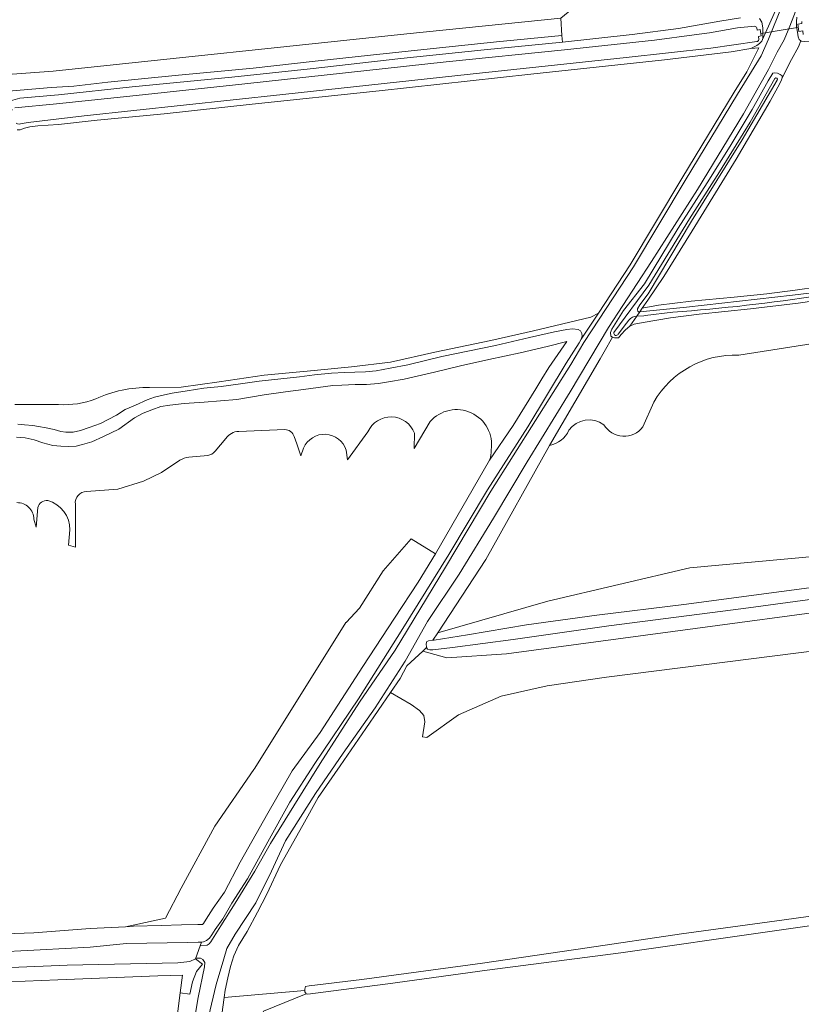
# Model space of a CAD drawing. Extents: x 199200 to 204075, y 460125 to 464703.
# Tile 54 of 174: x 201652 to 201836, y 463266 to 463498. Entities that reach past the tile are written whole.
import ezdxf

# ---------------------------------------------------------------- set-up
doc = ezdxf.new("R2010")
doc.units = 0
for name, color, linetype, lineweight in [('B-WE-GR-BOS_LOOF-GV', 40, 'Continuous', 13), ('B-WE-GR-GRAS-GV', 60, 'Continuous', 13), ('B-WE-GR-HOUTWAL-GV', 40, 'Continuous', 13), ('B-WE-KW-KUNSTWERK_DUIKER-G', 170, 'Continuous', 18), ('B-WE-OG-TERREIN_ERF-GV', 7, 'Continuous', 18), ('B-WE-OG-WATER_GREPPEL-GV', 160, 'Continuous', 18), ('B-WE-OG-WATER_SLOOT-GV', 120, 'Continuous', 18), ('B-WE-OG-WEG-GV', 7, 'Continuous', 18), ('B-WE-VH-VERHARDING_BEDRIJFSVLOERPLAAT-GV', 252, 'Continuous', 18), ('B-WE-VH-VERHARDING_FUNDERING_ZAND-GV', 7, 'Continuous', 18)]:
    doc.layers.add(name, color=color, linetype=linetype, lineweight=lineweight)

msp = doc.modelspace()

# ---------------------------------------------------------------- linework, layer by layer
at = {"layer": 'B-WE-GR-BOS_LOOF-GV', "flags": 128}
for points in [[(201842.163, 463431.921), (201835.153, 463430.848), (201823.887, 463429.549), (201811.77, 463428.23), (201805.013, 463427.372), (201798.569, 463426.335), (201796.457, 463425.915), (201795.433, 463425.451), (201794.44, 463424.561), (201793.401, 463423.507), (201792.742, 463422.671), (201791.787, 463422.649), (201791.38, 463422.85), (201789.341, 463419.35), (201788.4, 463417.735), (201776.508, 463397.323)], [(201821.114, 463418.631), (201842.7, 463421.943)], [(201798.493, 463401.672), (201801.077, 463407.549)], [(201840.378, 463371.245), (201809.617, 463368.449), (201776.06, 463360.619), (201750.133, 463353.128), (201748.999, 463351.393), (201749.297, 463351.43), (201757.176, 463352.62), (201771.034, 463355.015), (201787.663, 463357.262), (201808.159, 463359.802), (201831.224, 463362.892), (201853.102, 463365.749)], [(201853.102, 463365.749), (201831.224, 463362.892), (201808.159, 463359.802), (201787.663, 463357.262), (201771.034, 463355.015), (201757.176, 463352.62), (201749.297, 463351.43), (201748.999, 463351.393), (201747.967, 463351.264), (201747.92, 463351.245), (201747.554, 463351.099), (201747.431, 463350.54), (201747.475, 463349.705), (201747.506, 463349.652), (201747.709, 463349.304), (201748.268, 463349.084), (201748.99, 463349.089), (201753.601, 463349.649), (201767.908, 463351.567), (201790.467, 463354.77), (201822.258, 463358.888), (201855.301, 463363.309)]]:
    msp.add_lwpolyline(points, dxfattribs=at)
at = {"layer": 'B-WE-GR-BOS_LOOF-GV'}
for points in [[(201801.077, 463407.549, -0.2764664), (201821.114, 463418.631)], [(201781.065, 463400.891, -0.4129828), (201789.322, 463402.201)], [(201789.322, 463402.201, 0.5302615), (201798.493, 463401.672)], [(201776.508, 463397.323, 0.236176), (201781.065, 463400.891)]]:
    msp.add_lwpolyline(points, format="xyb", dxfattribs=at)
at = {"layer": 'B-WE-GR-GRAS-GV', "flags": 128}
for points in [[(201779.12, 463498.037), (201784.809, 463502.799), (201801.013, 463569.747), (201795.09, 463571.12), (201779.155, 463574.862), (201748.495, 463582.058), (201748.474, 463581.97), (201747.106, 463582.307), (201744.857, 463585.482), (201737.51, 463605.33), (201686.273, 463617.184), (201684.722, 463617.543), (201682.415, 463617.099), (201681.489, 463616.041), (201659.396, 463560.214), (201648.681, 463536.005), (201647.622, 463484.676), (201659.396, 463485.602), (201742.872, 463494.333)], [(201698.702, 463259.628), (201698.767, 463259.257), (201698.752, 463258.429), (201698.495, 463257.113), (201697.451, 463248.699), (201695.447, 463228.029), (201693.547, 463208.706), (201696.564, 463219.907), (201698.15, 463231.367), (201700.911, 463237.067), (201701.792, 463245.354), (201703.789, 463251.231), (201709.016, 463263.925), (201719.107, 463268.02), (201718.803, 463268.432), (201718.791, 463268.761), (201699.786, 463267.139)]]:
    msp.add_lwpolyline(points, close=True, dxfattribs=at)
for points in [[(201649.905, 463478.724), (201651.591, 463479.164), (201660.685, 463480.005), (201678.079, 463481.877), (201701.586, 463484.185), (201720.021, 463486.123), (201741.385, 463488.517), (201761.051, 463490.586), (201779.557, 463492.409), (201779.433, 463494.003), (201764.019, 463492.467), (201748.341, 463490.861), (201734.244, 463489.336), (201721.213, 463487.926), (201706.581, 463486.307), (201688.986, 463484.595), (201672.319, 463482.953), (201664.289, 463482.056), (201658.961, 463481.682), (201643.409, 463480.413)], [(201836.627, 463492.569), (201835.831, 463492.664), (201835.797, 463492.692), (201835.205, 463491.327), (201833.544, 463488.281), (201831.356, 463483.971), (201831.202, 463483.515), (201830.834, 463482.645), (201828.558, 463478.511), (201820.495, 463464.783), (201810.121, 463447.921), (201803.444, 463437.169), (201799.663, 463431.592), (201798.362, 463429.659), (201802.187, 463430.425), (201809.925, 463431.321), (201820.023, 463432.304), (201827.78, 463433.099), (201834.425, 463433.958), (201839.976, 463434.676)], [(201682.182, 463410.958), (201689.644, 463411.037), (201698.548, 463412.279), (201709.215, 463413.86), (201721.014, 463414.989), (201729.798, 463415.853), (201738.965, 463416.935), (201749.463, 463419.32), (201762.636, 463422.089), (201772.712, 463424.322), (201786.226, 463427.574), (201788.032, 463428.52), (201795.48, 463439.91), (201807.695, 463460.271), (201820.015, 463480.595), (201822.987, 463485.417), (201825.822, 463491.101), (201823.963, 463490.879), (201819.345, 463490.114), (201803.631, 463488.219), (201772.044, 463484.892), (201736.318, 463480.891), (201706.364, 463477.822), (201685.587, 463475.513), (201669.817, 463474.036), (201660.666, 463472.972), (201655.789, 463472.674), (201653.956, 463472.473), (201652.651, 463472.144), (201652.004, 463471.914), (201651.615, 463471.735), (201650.922, 463471.702)], [(201783.951, 463422.334), (201787.409, 463427.567), (201788.032, 463428.52), (201786.226, 463427.574), (201772.712, 463424.322), (201762.636, 463422.089), (201749.463, 463419.32), (201738.965, 463416.935), (201729.798, 463415.853), (201721.014, 463414.989), (201709.215, 463413.86), (201698.548, 463412.279), (201689.644, 463411.037), (201682.182, 463410.958)], [(201651.124, 463402.322), (201652.694, 463402.194), (201654.628, 463402.029), (201655.981, 463401.797), (201657.777, 463401.442), (201659.652, 463401.037), (201661.241, 463400.623), (201662.429, 463400.437), (201664.136, 463400.47), (201665.883, 463400.867), (201667.921, 463401.562), (201670.586, 463402.454), (201674.379, 463404.483), (201676.391, 463405.807), (201678.814, 463406.837), (201681.605, 463408.065), (201683.344, 463408.684), (201684.963, 463409.116), (201687.493, 463409.618), (201690.996, 463410.211), (201694.98, 463410.785), (201699.051, 463411.23), (201703.036, 463411.779), (201707.98, 463412.473), (201713.132, 463413.024), (201717.513, 463413.471), (201721.028, 463413.932), (201725.066, 463414.354), (201728.172, 463414.516), (201730.584, 463414.581), (201733.11, 463414.671), (201735.626, 463414.928), (201738.891, 463415.514), (201743.055, 463416.334), (201751.084, 463418.267), (201763.723, 463420.902), (201771.769, 463422.786), (201777.651, 463424.089), (201780.559, 463424.666), (201781.884, 463424.771), (201783.215, 463424.656), (201783.816, 463424.32), (201784.13, 463423.74), (201784.176, 463423.053), (201783.951, 463422.334)], [(201762.372, 463393.866), (201767.889, 463402.043), (201773.225, 463410.654), (201774.676, 463412.994), (201776.326, 463415.655), (201780.596, 463421.797), (201775.943, 463420.649), (201769.575, 463419.184), (201762.216, 463417.564), (201755.494, 463416.059), (201749.331, 463414.578), (201742.223, 463412.96), (201738.48, 463412.308), (201736.167, 463411.914), (201733.312, 463411.68), (201730.653, 463411.668), (201727.517, 463411.56), (201725.363, 463411.467), (201721.962, 463410.994), (201718.44, 463410.479), (201714.185, 463409.974), (201709.199, 463409.229), (201702.74, 463408.12), (201695.072, 463407.497), (201690.345, 463407.21), (201686.931, 463406.816), (201684.823, 463406.455), (201682.669, 463405.739), (201680.653, 463404.947), (201678.633, 463403.793), (201674.913, 463401.135), (201671.314, 463399.387), (201668.576, 463398.128), (201666.32, 463397.558), (201664.864, 463397.155), (201662.974, 463397.072), (201661.214, 463397.127), (201659.366, 463397.315), (201657.023, 463397.889), (201654.923, 463398.649), (201652.83, 463399.096), (201650.789, 463399.255)], [(201842.7, 463421.943), (201821.114, 463418.631)], [(201660.721, 463406.966), (201650.403, 463406.966)], [(201650.403, 463406.966), (201660.721, 463406.966)], [(201801.077, 463407.549), (201798.493, 463401.672)], [(201750.133, 463353.128), (201776.06, 463360.619), (201809.617, 463368.449), (201840.378, 463371.245), (201871.698, 463375.719), (201913.923, 463381.592), (201969.293, 463388.304), (202019.907, 463392.905), (202027.1, 463404.574)], [(201744.651, 463400.18), (201744.584, 463396.62), (201748.343, 463402.934)], [(201748.343, 463402.934), (201744.584, 463396.62), (201744.651, 463400.18)], [(201703.187, 463400.614), (201714.042, 463401.054)], [(201714.042, 463401.054), (201703.187, 463400.614)], [(201728.521, 463396.194), (201728.808, 463393.888), (201733.656, 463400.493)], [(201733.656, 463400.493), (201728.808, 463393.888), (201728.521, 463396.194)], [(201697.607, 463395.959), (201700.189, 463398.946)], [(201700.189, 463398.946), (201697.607, 463395.959)], [(201716.278, 463399.415), (201716.861, 463397.709), (201717.839, 463394.85), (201718.485, 463396.698)], [(201718.485, 463396.698), (201717.839, 463394.85), (201716.861, 463397.709), (201716.278, 463399.415)], [(201776.508, 463397.323), (201761.439, 463370.436), (201750.133, 463353.128)], [(201691.405, 463394.518), (201695.885, 463394.956)], [(201695.885, 463394.956), (201691.405, 463394.518)], [(201604.893, 463293.174), (201632.717, 463281.391), (201640.964, 463281.882), (201654.881, 463282.412), (201668.159, 463283.39), (201676.511, 463283.819), (201685.927, 463285.875), (201689.631, 463292.886), (201697.568, 463307.57), (201706.791, 463320.877), (201706.832, 463320.95), (201706.913, 463321.092), (201706.972, 463321.19), (201728.484, 463355.586), (201728.525, 463355.592), (201731.7, 463358.9), (201737.256, 463367.764), (201743.871, 463375.304), (201749.579, 463371.771), (201762.372, 463393.866)], [(201667.274, 463386.478), (201674.658, 463386.982), (201680.699, 463388.896), (201684.962, 463390.911), (201689.332, 463393.808)], [(201689.332, 463393.808), (201684.962, 463390.911), (201680.699, 463388.896), (201674.658, 463386.982), (201667.274, 463386.478)], [(201663.373, 463377.391), (201663.034, 463373.809), (201664.658, 463373.293), (201664.658, 463378.206), (201664.658, 463383.455)], [(201664.658, 463383.455), (201664.658, 463378.206), (201664.658, 463373.293), (201663.034, 463373.809), (201663.373, 463377.391)], [(201654.873, 463379.927), (201655.41, 463378.047), (201655.813, 463382.715)], [(201655.813, 463382.715), (201655.41, 463378.047), (201654.873, 463379.927)], [(202009.931, 463380.843), (201766.345, 463348.179), (201752.31, 463347.244), (201746.582, 463348.793), (201742.845, 463345.317), (201741.271, 463342.386), (201738.962, 463339.025), (201743.878, 463336.254), (201745.815, 463334.834), (201746.812, 463333.644), (201747.075, 463332.126), (201746.544, 463328.597), (201747.532, 463328.449), (201754.991, 463333.797), (201765.094, 463338.204), (201775.96, 463340.614), (201789.917, 463342.686), (201858.167, 463351.325)], [(201858.167, 463351.325), (201789.917, 463342.686), (201775.96, 463340.614), (201765.094, 463338.204), (201754.991, 463333.797), (201747.532, 463328.449), (201746.544, 463328.597), (201747.075, 463332.126), (201746.812, 463333.644), (201745.815, 463334.834), (201743.878, 463336.254), (201738.962, 463339.025), (201733.165, 463330.588), (201727.078, 463321.726), (201721.89, 463314.269), (201718.322, 463307.803), (201713.08, 463298.452), (201709.799, 463291.498), (201707.641, 463287.232), (201705.177, 463282.678), (201703.102, 463279.42), (201702.064, 463276.939), (201701.276, 463274.445), (201700.635, 463271.797), (201700.031, 463268.833), (201699.786, 463267.139), (201718.791, 463268.761), (201718.778, 463269.089), (201718.954, 463269.708), (201719.834, 463269.855), (201732.195, 463271.413), (201760.659, 463275.234), (201785.377, 463278.834), (201807.633, 463282.161), (201831.812, 463285.435), (201858.442, 463289.133)], [(201976.95, 463303.817), (201967.467, 463302.536), (201931.915, 463297.323), (201887.443, 463290.885), (201857.115, 463286.795), (201828.478, 463282.72), (201793.306, 463277.693), (201761.772, 463273.576), (201738.371, 463270.387), (201727.345, 463268.933), (201719.512, 463267.951), (201719.107, 463268.02), (201709.016, 463263.925)], [(201634.173, 463273.608), (201662.75, 463274.776), (201688.831, 463275.316), (201691.622, 463275.591), (201692.981, 463276.283), (201694.089, 463279.275), (201694.435, 463280.209), (201693.654, 463280.144), (201691.204, 463280.066), (201686.288, 463279.997), (201676.686, 463279.893), (201668.151, 463279.038), (201656.39, 463278.379), (201644.108, 463277.727)], [(201645.63, 462978.4), (201656.949, 462967.643), (201662.674, 462962.987), (201663.634, 462973.273), (201663.76, 462977.51), (201664.428, 463000), (201664.614, 463006.255), (201665.503, 463035.763), (201666.051, 463044.133), (201666.499, 463049.48), (201667.278, 463058.293), (201669.581, 463077.456), (201672.512, 463111.102), (201675.812, 463142.149), (201679.309, 463173.484), (201682.691, 463203.081), (201685.259, 463230.28), (201688.143, 463257.846), (201688.809, 463263.91), (201689.405, 463268.232), (201689.927, 463272.408), (201684.14, 463272.202), (201660.556, 463271.285), (201649.003, 463270.853)]]:
    msp.add_lwpolyline(points, dxfattribs=at)
at = {"layer": 'B-WE-GR-GRAS-GV'}
for points in [[(201821.114, 463418.631, 0.2764664), (201801.077, 463407.549)], [(201682.182, 463410.958, 0.118197), (201669.467, 463408.271)], [(201669.467, 463408.271, -0.118197), (201682.182, 463410.958)], [(201669.467, 463408.271, -0.1064668), (201660.721, 463406.966)], [(201660.721, 463406.966, 0.1064668), (201669.467, 463408.271)], [(201748.343, 463402.934, -0.7499077), (201762.741, 463396.251)], [(201762.741, 463396.251, 0.7499077), (201748.343, 463402.934)], [(201733.656, 463400.493, -0.673852), (201744.651, 463400.18)], [(201744.651, 463400.18, 0.673852), (201733.656, 463400.493)], [(201789.322, 463402.201, 0.4129828), (201781.065, 463400.891)], [(201798.493, 463401.672, -0.5302615), (201789.322, 463402.201)], [(201700.189, 463398.946, -0.2468717), (201703.187, 463400.614)], [(201703.187, 463400.614, 0.2468717), (201700.189, 463398.946)], [(201714.042, 463401.054, -0.3295585), (201716.278, 463399.415)], [(201716.278, 463399.415, 0.3295585), (201714.042, 463401.054)], [(201718.485, 463396.698, -0.696895), (201728.521, 463396.194)], [(201728.521, 463396.194, 0.696895), (201718.485, 463396.698)], [(201781.065, 463400.891, -0.236176), (201776.508, 463397.323)], [(201695.885, 463394.956, 0.2235146), (201697.607, 463395.959)], [(201697.607, 463395.959, -0.2235146), (201695.885, 463394.956)], [(201762.741, 463396.251, -0.0850895), (201762.372, 463393.866)], [(201762.372, 463393.866, 0.0850895), (201762.741, 463396.251)], [(201689.332, 463393.808, -0.1205058), (201691.405, 463394.518)], [(201691.405, 463394.518, 0.1205058), (201689.332, 463393.808)], [(201664.658, 463383.455, -0.4353584), (201667.274, 463386.478)], [(201667.274, 463386.478, 0.4353584), (201664.658, 463383.455)], [(201650.879, 463383.823, -0.418506), (201654.873, 463379.927)], [(201654.873, 463379.927, 0.418506), (201650.879, 463383.823)], [(201655.813, 463382.715, -0.3706982), (201658.138, 463384.299)], [(201658.138, 463384.299, 0.3706982), (201655.813, 463382.715)], [(201658.138, 463384.299, -0.3444637), (201663.373, 463377.391)], [(201663.373, 463377.391, 0.3444637), (201658.138, 463384.299)]]:
    msp.add_lwpolyline(points, format="xyb", dxfattribs=at)
at = {"layer": 'B-WE-GR-HOUTWAL-GV', "flags": 128}
msp.add_lwpolyline([(201749.579, 463371.771), (201743.871, 463375.304), (201737.256, 463367.764), (201731.7, 463358.9), (201728.525, 463355.592), (201728.484, 463355.586), (201706.972, 463321.19), (201706.913, 463321.092), (201706.832, 463320.95), (201706.791, 463320.877), (201697.568, 463307.57), (201689.631, 463292.886), (201685.927, 463285.875), (201676.511, 463283.819), (201678.359, 463283.914), (201684.884, 463284.131), (201689.698, 463284.258), (201693.508, 463284.308), (201694.609, 463284.336), (201694.89, 463284.559), (201695.55, 463285.6), (201697.153, 463288.18), (201699.833, 463291.941), (201703.496, 463299.064), (201710.058, 463310.622), (201715.815, 463320.582), (201722.408, 463329.636), (201732.483, 463345.21), (201739.93, 463356.614), (201745.511, 463365.056)], close=True, dxfattribs=at)
at = {"layer": 'B-WE-KW-KUNSTWERK_DUIKER-G', "flags": 128}
msp.add_lwpolyline([(201826.378, 463494.468), (201830.69, 463495.173), (201835.001, 463495.877)], dxfattribs=at)
at = {"layer": 'B-WE-OG-TERREIN_ERF-GV', "flags": 128}
for points in [[(201825.996, 463498.001), (201826.558, 463497.094), (201826.79, 463495.757), (201826.836, 463494.561), (201826.817, 463493.365), (201826.707, 463493.01), (201831.205, 463503.091)], [(201779.12, 463498.037), (201779.433, 463494.003), (201779.557, 463492.409), (201795.994, 463494.242), (201806.948, 463495.642), (201816.63, 463497.323), (201821.52, 463498.169)]]:
    msp.add_lwpolyline(points, dxfattribs=at)
at = {"layer": 'B-WE-OG-WATER_GREPPEL-GV', "flags": 128}
for points in [[(201829.602, 463483.838), (201823.774, 463473.546), (201816.561, 463461.809), (201809.519, 463450.736), (201799.923, 463435.116), (201791.685, 463423.907)], [(201797.26, 463429.524), (201797.821, 463430.441), (201799.792, 463433.091), (201809.975, 463450.17), (201821.931, 463469.385), (201830.21, 463483.422)], [(201847.438, 463434.39), (201833.8, 463432.75), (201808.776, 463429.898), (201797.775, 463428.816), (201797.08, 463427.817), (201798.759, 463427.89), (201799.085, 463427.953), (201805.593, 463428.737)], [(201797.08, 463427.817), (201797.775, 463428.816)], [(201792.685, 463423.536), (201794.653, 463426.183), (201795.212, 463426.875)], [(201644.108, 463277.727), (201656.39, 463278.379), (201668.151, 463279.038), (201676.686, 463279.893), (201686.288, 463279.997), (201691.204, 463280.066), (201693.654, 463280.144), (201694.435, 463280.209), (201694.886, 463280.246), (201695.582, 463280.591), (201696.319, 463281.137), (201696.86, 463281.877), (201697.612, 463283.202), (201699.436, 463285.659), (201701.551, 463289.341), (201705.233, 463295.131), (201710.029, 463303.864), (201715.27, 463313.228), (201721.147, 463322.341), (201731.4, 463337.581), (201741.903, 463354.109), (201752.724, 463371.596), (201761.873, 463386.867), (201771.376, 463401.698), (201780.43, 463416.69), (201783.444, 463421.503), (201783.951, 463422.334), (201784.176, 463423.053), (201784.13, 463423.74), (201783.816, 463424.32), (201783.215, 463424.656), (201781.884, 463424.771), (201780.559, 463424.666), (201777.651, 463424.089), (201771.769, 463422.786), (201763.723, 463420.902), (201751.084, 463418.267), (201743.055, 463416.334), (201738.891, 463415.514), (201735.626, 463414.928), (201733.11, 463414.671), (201730.584, 463414.581), (201728.172, 463414.516), (201725.066, 463414.354), (201721.028, 463413.932), (201717.513, 463413.471), (201713.132, 463413.024), (201707.98, 463412.473), (201703.036, 463411.779), (201699.051, 463411.23), (201694.98, 463410.785), (201690.996, 463410.211), (201687.493, 463409.618), (201684.963, 463409.116), (201683.344, 463408.684), (201681.605, 463408.065), (201678.814, 463406.837), (201676.391, 463405.807), (201674.379, 463404.483), (201670.586, 463402.454), (201667.921, 463401.562), (201665.883, 463400.867), (201664.136, 463400.47), (201662.429, 463400.437), (201661.241, 463400.623), (201659.652, 463401.037), (201657.777, 463401.442), (201655.981, 463401.797), (201654.628, 463402.029), (201652.694, 463402.194), (201651.124, 463402.322)], [(201650.789, 463399.255), (201652.83, 463399.096), (201654.923, 463398.649), (201657.023, 463397.889), (201659.366, 463397.315), (201661.214, 463397.127), (201662.974, 463397.072), (201664.864, 463397.155), (201666.32, 463397.558), (201668.576, 463398.128), (201671.314, 463399.387), (201674.913, 463401.135), (201678.633, 463403.793), (201680.653, 463404.947), (201682.669, 463405.739), (201684.823, 463406.455), (201686.931, 463406.816), (201690.345, 463407.21), (201695.072, 463407.497), (201702.74, 463408.12), (201709.199, 463409.229), (201714.185, 463409.974), (201718.44, 463410.479), (201721.962, 463410.994), (201725.363, 463411.467), (201727.517, 463411.56), (201730.653, 463411.668), (201733.312, 463411.68), (201736.167, 463411.914), (201738.48, 463412.308), (201742.223, 463412.96), (201749.331, 463414.578), (201755.494, 463416.059), (201762.216, 463417.564), (201769.575, 463419.184), (201775.943, 463420.649), (201780.596, 463421.797), (201776.326, 463415.655), (201774.676, 463412.994), (201773.225, 463410.654), (201767.889, 463402.043), (201762.372, 463393.866), (201749.579, 463371.771), (201745.511, 463365.056), (201739.93, 463356.614), (201732.483, 463345.21), (201722.408, 463329.636), (201715.815, 463320.582), (201710.058, 463310.622), (201703.496, 463299.064), (201699.833, 463291.941), (201697.153, 463288.18), (201695.55, 463285.6), (201694.89, 463284.559), (201694.609, 463284.336), (201693.508, 463284.308), (201689.698, 463284.258), (201684.884, 463284.131), (201678.359, 463283.914), (201676.511, 463283.819), (201668.159, 463283.39), (201654.881, 463282.412), (201640.964, 463281.882)], [(201855.301, 463363.309), (201822.258, 463358.888), (201790.467, 463354.77), (201767.908, 463351.567), (201753.601, 463349.649), (201748.99, 463349.089), (201748.268, 463349.084), (201747.709, 463349.304), (201747.506, 463349.652), (201746.582, 463348.793), (201752.31, 463347.244), (201766.345, 463348.179), (202009.931, 463380.843)], [(201858.442, 463289.133), (201831.812, 463285.435), (201807.633, 463282.161), (201785.377, 463278.834), (201760.659, 463275.234), (201732.195, 463271.413), (201719.834, 463269.855), (201718.954, 463269.708), (201718.778, 463269.089), (201718.791, 463268.761), (201718.803, 463268.432), (201719.107, 463268.02), (201719.512, 463267.951), (201727.345, 463268.933), (201738.371, 463270.387), (201761.772, 463273.576), (201793.306, 463277.693), (201828.478, 463282.72), (201857.115, 463286.795)], [(201649.003, 463270.853), (201660.556, 463271.285), (201684.14, 463272.202), (201689.927, 463272.408), (201689.405, 463268.232), (201691.689, 463267.937), (201692.326, 463270.791), (201693.221, 463273.256), (201694.644, 463274.988), (201692.981, 463276.283), (201691.622, 463275.591), (201688.831, 463275.316), (201662.75, 463274.776), (201634.173, 463273.608)]]:
    msp.add_lwpolyline(points, dxfattribs=at)
at = {"layer": 'B-WE-OG-WATER_GREPPEL-GV'}
for points in [[(201830.21, 463483.422, 0.9412738), (201829.602, 463483.838)], [(201805.593, 463428.737, 0.0203835), (201840.243, 463432.674)], [(201795.212, 463426.875, -0.2034998), (201797.08, 463427.817)], [(201797.775, 463428.816, -0.6127834), (201797.26, 463429.524)], [(201791.685, 463423.907, 0.8993722), (201792.685, 463423.536)]]:
    msp.add_lwpolyline(points, format="xyb", dxfattribs=at)
at = {"layer": 'B-WE-OG-WATER_SLOOT-GV', "flags": 128}
for points in [[(201821.52, 463498.169), (201816.63, 463497.323), (201806.948, 463495.642), (201795.994, 463494.242), (201779.557, 463492.409), (201761.051, 463490.586), (201741.385, 463488.517), (201720.021, 463486.123), (201701.586, 463484.185), (201678.079, 463481.877), (201660.685, 463480.005), (201651.591, 463479.164), (201649.905, 463478.724), (201649.139, 463478.452), (201648.734, 463478.017), (201648.813, 463476.641), (201648.862, 463476.094), (201649.605, 463476.155), (201649.762, 463476.557)], [(201650.922, 463471.702), (201651.615, 463471.735), (201652.004, 463471.914), (201652.651, 463472.144), (201653.956, 463472.473), (201655.789, 463472.674), (201660.666, 463472.972), (201669.817, 463474.036), (201685.587, 463475.513), (201706.364, 463477.822), (201736.318, 463480.891), (201772.044, 463484.892), (201803.631, 463488.219), (201819.345, 463490.114), (201823.963, 463490.879), (201825.348, 463491.626), (201826.011, 463492.053), (201826.597, 463492.655), (201826.707, 463493.01), (201826.817, 463493.365), (201826.836, 463494.561), (201826.79, 463495.757), (201826.558, 463497.094), (201825.996, 463498.001)], [(201834.788, 463498.332), (201834.734, 463497.31), (201834.769, 463496.077), (201834.941, 463494.775), (201835.095, 463493.661), (201835.388, 463493.033), (201835.797, 463492.692), (201835.831, 463492.664), (201836.627, 463492.569), (201837.79, 463492.643), (201841.389, 463493.164), (201848.035, 463494.299), (201857.142, 463495.902), (201868.709, 463497.733)], [(201836.214, 463495.043), (201835.253, 463494.928), (201835.053, 463496.627), (201836.009, 463496.801), (201835.96, 463497.268)], [(201650.406, 463476.924), (201660.213, 463477.877), (201679.026, 463479.826), (201704.61, 463482.597), (201728.341, 463485.205), (201752.14, 463487.76), (201780.059, 463490.594), (201801.225, 463492.913), (201810.631, 463494.124), (201814.223, 463494.637), (201820.847, 463495.752), (201824.836, 463496.149)], [(201824.836, 463496.149), (201820.847, 463495.752), (201814.223, 463494.637), (201810.631, 463494.124), (201801.225, 463492.913), (201780.059, 463490.594), (201752.14, 463487.76), (201728.341, 463485.205), (201704.61, 463482.597), (201679.026, 463479.826), (201660.213, 463477.877), (201650.406, 463476.924)], [(201825.366, 463495.767), (201825.455, 463495.269), (201826.187, 463495.374), (201826.385, 463493.868), (201825.763, 463493.78), (201825.837, 463493)], [(201825.837, 463493), (201825.763, 463493.78), (201826.385, 463493.868), (201826.187, 463495.374), (201825.455, 463495.269), (201825.366, 463495.767)], [(201836.009, 463496.801), (201835.053, 463496.627), (201835.253, 463494.928), (201836.214, 463495.043), (201836.325, 463494.193)], [(201825.401, 463492.533), (201814.545, 463490.995), (201794.58, 463488.775), (201757.804, 463484.892), (201713.558, 463480.027), (201666.707, 463475.034), (201653.565, 463473.489), (201652.104, 463473.229)], [(201652.104, 463473.229), (201653.565, 463473.489), (201666.707, 463475.034), (201713.558, 463480.027), (201757.804, 463484.892), (201794.58, 463488.775), (201814.545, 463490.995), (201825.401, 463492.533)], [(201797.775, 463428.816), (201798.362, 463429.659), (201799.663, 463431.592), (201803.444, 463437.169), (201810.121, 463447.921), (201820.495, 463464.783), (201828.558, 463478.511), (201830.834, 463482.645), (201831.202, 463483.515), (201831.356, 463483.971), (201831.338, 463484.445), (201830.878, 463484.761), (201830.25, 463485.068), (201829.621, 463485.182), (201829.166, 463485.062), (201828.078, 463483.278), (201824.278, 463476.506), (201819.126, 463467.918), (201813.704, 463459.239), (201806.802, 463448.551), (201798.88, 463435.419), (201793.936, 463429.095), (201791.148, 463424.754), (201790.836, 463423.948), (201790.973, 463423.051), (201791.38, 463422.85), (201791.787, 463422.649), (201792.742, 463422.671), (201793.401, 463423.507), (201794.44, 463424.561), (201795.433, 463425.451), (201797.08, 463427.817)], [(201791.685, 463423.907), (201799.923, 463435.116), (201809.519, 463450.736), (201816.561, 463461.809), (201823.774, 463473.546), (201829.602, 463483.838)], [(201830.21, 463483.422), (201821.931, 463469.385), (201809.975, 463450.17), (201799.792, 463433.091), (201797.821, 463430.441), (201797.26, 463429.524)], [(201839.976, 463434.676), (201834.425, 463433.958), (201827.78, 463433.099), (201820.023, 463432.304), (201809.925, 463431.321), (201802.187, 463430.425), (201798.362, 463429.659), (201797.775, 463428.816), (201808.776, 463429.898), (201833.8, 463432.75), (201847.438, 463434.39)], [(201805.593, 463428.737), (201799.085, 463427.953), (201798.759, 463427.89), (201797.08, 463427.817), (201795.433, 463425.451), (201796.457, 463425.915), (201798.569, 463426.335), (201805.013, 463427.372), (201811.77, 463428.23), (201823.887, 463429.549), (201835.153, 463430.848), (201842.163, 463431.921)], [(201794.653, 463426.183), (201792.685, 463423.536)], [(201795.212, 463426.875), (201794.653, 463426.183)]]:
    msp.add_lwpolyline(points, dxfattribs=at)
at = {"layer": 'B-WE-OG-WATER_SLOOT-GV'}
for points in [[(201824.836, 463496.149, -0.3743661), (201825.366, 463495.767)], [(201825.366, 463495.767, 0.3743661), (201824.836, 463496.149)], [(201825.837, 463493, -0.375181), (201825.401, 463492.533)], [(201825.401, 463492.533, 0.375181), (201825.837, 463493)], [(201829.602, 463483.838, -0.9412738), (201830.21, 463483.422)], [(201652.104, 463473.229, -0.2394516), (201650.683, 463473.293)], [(201650.683, 463473.293, 0.2394516), (201652.104, 463473.229)], [(201840.243, 463432.674, -0.0203835), (201805.593, 463428.737)], [(201797.08, 463427.817, 0.2034998), (201795.212, 463426.875)], [(201797.26, 463429.524, 0.6127834), (201797.775, 463428.816)], [(201792.685, 463423.536, -0.8993722), (201791.685, 463423.907)]]:
    msp.add_lwpolyline(points, format="xyb", dxfattribs=at)
at = {"layer": 'B-WE-OG-WEG-GV', "flags": 128}
for points in [[(201831.205, 463503.091), (201826.707, 463493.01), (201826.597, 463492.655), (201826.011, 463492.053), (201825.348, 463491.626), (201823.963, 463490.879), (201825.822, 463491.101), (201822.987, 463485.417), (201820.015, 463480.595), (201807.695, 463460.271), (201795.48, 463439.91), (201788.032, 463428.52), (201787.409, 463427.567), (201783.951, 463422.334), (201783.444, 463421.503), (201780.43, 463416.69), (201771.376, 463401.698), (201761.873, 463386.867), (201752.724, 463371.596), (201741.903, 463354.109), (201731.4, 463337.581), (201721.147, 463322.341), (201715.27, 463313.228), (201710.029, 463303.864), (201705.233, 463295.131), (201701.551, 463289.341), (201699.436, 463285.659), (201697.612, 463283.202), (201696.86, 463281.877), (201696.319, 463281.137), (201695.582, 463280.591), (201694.886, 463280.246), (201694.435, 463280.209), (201694.089, 463279.275), (201695.74, 463279.452), (201696.19, 463279.756), (201696.649, 463280.293), (201698.945, 463284.029), (201702.376, 463289.387), (201707.012, 463296.921), (201710.676, 463303.445), (201716.198, 463312.362), (201722.435, 463322.335), (201731.665, 463336.743), (201740.116, 463349.07), (201751.938, 463368.618), (201762.652, 463386.532), (201773.204, 463403.222), (201781.556, 463416.37), (201784.593, 463421.614), (201788.188, 463427.055), (201796.27, 463439.415), (201808.494, 463459.789), (201820.811, 463480.109), (201826.401, 463489.18), (201828.128, 463493.132), (201831.394, 463501.025)], [(201835.407, 463502.086), (201833.193, 463496.186), (201831.805, 463492.987), (201830.197, 463490.038), (201828.129, 463485.943), (201822.211, 463475.522), (201811.425, 463457.649), (201800.518, 463440.709), (201790.383, 463425.157), (201781.332, 463409.931), (201771.218, 463393.431), (201763.246, 463380.179), (201755.203, 463366.947), (201747.685, 463355.808), (201742.448, 463346.407), (201735.342, 463335.463), (201727.837, 463324.75), (201721.308, 463315.27), (201714.223, 463304.065), (201710.892, 463296.957), (201707.247, 463289.465), (201702.36, 463282.026), (201700.382, 463278.661), (201699.652, 463276.274), (201697.857, 463270.224), (201696.073, 463262.568)], [(201698.702, 463259.628), (201699.786, 463267.139), (201700.031, 463268.833), (201700.635, 463271.797), (201701.276, 463274.445), (201702.064, 463276.939), (201703.102, 463279.42), (201705.177, 463282.678), (201707.641, 463287.232), (201709.799, 463291.498), (201713.08, 463298.452), (201718.322, 463307.803), (201721.89, 463314.269), (201727.078, 463321.726), (201733.165, 463330.588), (201738.962, 463339.025), (201741.271, 463342.386), (201742.845, 463345.317), (201746.582, 463348.793), (201747.506, 463349.652), (201747.475, 463349.705), (201747.431, 463350.54), (201747.554, 463351.099), (201747.92, 463351.245), (201747.967, 463351.264), (201748.999, 463351.393), (201750.133, 463353.128), (201761.439, 463370.436), (201776.508, 463397.323), (201788.4, 463417.735), (201789.341, 463419.35), (201791.38, 463422.85), (201790.973, 463423.051), (201790.836, 463423.948), (201791.148, 463424.754), (201793.936, 463429.095), (201798.88, 463435.419), (201806.802, 463448.551), (201813.704, 463459.239), (201819.126, 463467.918), (201824.278, 463476.506), (201828.078, 463483.278), (201829.166, 463485.062), (201829.621, 463485.182), (201830.25, 463485.068), (201830.878, 463484.761), (201831.338, 463484.445), (201831.356, 463483.971), (201833.544, 463488.281), (201835.205, 463491.327), (201835.797, 463492.692), (201835.388, 463493.033), (201835.095, 463493.661), (201834.941, 463494.775), (201834.769, 463496.077), (201834.734, 463497.31), (201834.788, 463498.332)], [(201692.531, 463260.695), (201693.599, 463267.102), (201695.139, 463274.389), (201695.173, 463275.364), (201694.757, 463276.118), (201694.191, 463276.38), (201693.266, 463276.428), (201692.981, 463276.283), (201694.644, 463274.988), (201693.221, 463273.256), (201692.326, 463270.791), (201691.689, 463267.937), (201689.405, 463268.232), (201688.809, 463263.91)]]:
    msp.add_lwpolyline(points, dxfattribs=at)
at = {"layer": 'B-WE-VH-VERHARDING_BEDRIJFSVLOERPLAAT-GV', "flags": 128}
msp.add_lwpolyline([(201643.409, 463480.413), (201658.961, 463481.682), (201664.289, 463482.056), (201672.319, 463482.953), (201688.986, 463484.595), (201706.581, 463486.307), (201721.213, 463487.926), (201734.244, 463489.336), (201748.341, 463490.861), (201764.019, 463492.467), (201779.433, 463494.003), (201779.12, 463498.037), (201742.872, 463494.333), (201659.396, 463485.602), (201647.622, 463484.676)], dxfattribs=at)
at = {"layer": 'B-WE-VH-VERHARDING_FUNDERING_ZAND-GV', "flags": 128}
for points in [[(201696.073, 463262.568), (201697.857, 463270.224), (201699.652, 463276.274), (201700.382, 463278.661), (201702.36, 463282.026), (201707.247, 463289.465), (201710.892, 463296.957), (201714.223, 463304.065), (201721.308, 463315.27), (201727.837, 463324.75), (201735.342, 463335.463), (201742.448, 463346.407), (201747.685, 463355.808), (201755.203, 463366.947), (201763.246, 463380.179), (201771.218, 463393.431), (201781.332, 463409.931), (201790.383, 463425.157), (201800.518, 463440.709), (201811.425, 463457.649), (201822.211, 463475.522), (201828.129, 463485.943), (201830.197, 463490.038), (201831.805, 463492.987), (201833.193, 463496.186), (201835.407, 463502.086)], [(201831.394, 463501.025), (201828.128, 463493.132), (201826.401, 463489.18), (201820.811, 463480.109), (201808.494, 463459.789), (201796.27, 463439.415), (201788.188, 463427.055), (201784.593, 463421.614), (201781.556, 463416.37), (201773.204, 463403.222), (201762.652, 463386.532), (201751.938, 463368.618), (201740.116, 463349.07), (201731.665, 463336.743), (201722.435, 463322.335), (201716.198, 463312.362), (201710.676, 463303.445), (201707.012, 463296.921), (201702.376, 463289.387), (201698.945, 463284.029), (201696.649, 463280.293), (201696.19, 463279.756), (201695.74, 463279.452), (201694.089, 463279.275), (201692.981, 463276.283), (201693.266, 463276.428), (201694.191, 463276.38), (201694.757, 463276.118), (201695.173, 463275.364), (201695.139, 463274.389), (201693.599, 463267.102), (201692.531, 463260.695)]]:
    msp.add_lwpolyline(points, dxfattribs=at)

doc.saveas('drawing.dxf')
